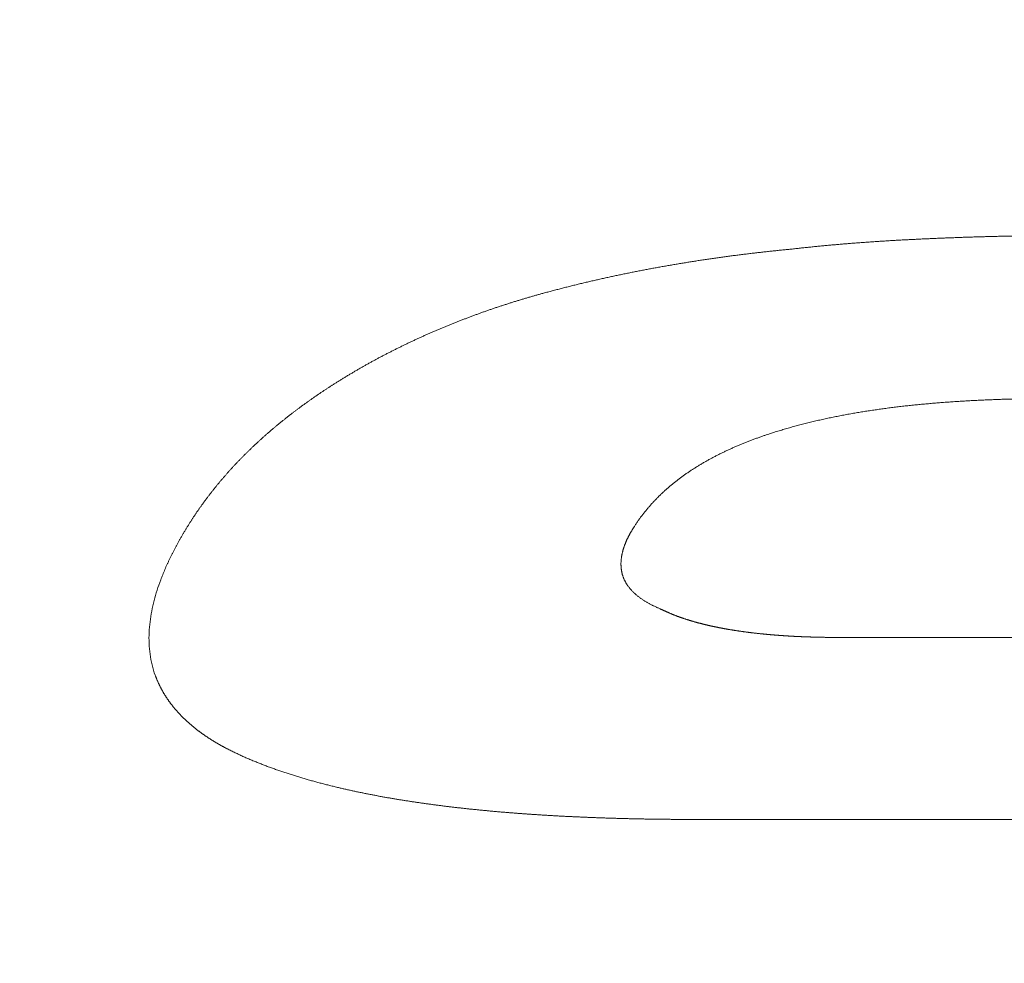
# Model space of a CAD drawing. Header units: millimetres. Extents: x 0 to 594, y 0 to 420.
# Tile 48 of 256: x 315.35 to 317.86, y 164.91 to 167.32. Entities that reach past the tile are written whole.
import ezdxf

# ---------------------------------------------------------------- set-up
doc = ezdxf.new("R2010")
doc.units = ezdxf.units.MM
doc.layers.add('1', color=7, linetype='Continuous', true_color=0xffffff)
doc.styles.add('Arial', font='txt')
doc.dimstyles.get("Standard").update_dxf_attribs({"dimtxt": 0.18, "dimasz": 0.18, "dimexe": 0.18, "dimexo": 0.0625, "dimgap": 0.09, "dimtad": 0, "dimtih": 1, "dimtoh": 1, "dimdec": 4, "dimzin": 0, "dimdsep": 46, "dimtxsty": 'Standard', "dimcen": 0.09, "dimadec": 0, "dimazin": 0, "dimtfac": 1, "dimtdec": 4, "dimtofl": 0, "dimtmove": 0, "dimatfit": 3, "dimfxl": 0, "dimtolj": 1, "dimtzin": 0, "dimarcsym": 0})

# ---------------------------------------------------------------- blocks, each defined once
blk = doc.blocks.new('_U7')
at = {"layer": '1', "color": 18, "lineweight": 18}
for p, q in [((240.6095, 215.4116), (240.6095, 198.2706)), ((338.75, 150.9956), (338.75, 202.2706)), ((240.6095, 200.2706), (259.157, 200.2706)), ((338.75, 200.2706), (320.2026, 200.2706))]:
    blk.add_line(p, q, dxfattribs=at)
at = {"layer": '1', "color": 18}
for points in [[(240.6095, 200.2706), (244.1095, 201.2084), (244.1095, 199.3328)], [(338.75, 200.2706), (335.25, 199.3328), (335.25, 201.2084)]]:
    blk.add_solid(points, dxfattribs=at)
at = {"layer": '1', "color": 18, "linetype": 'Continuous', "lineweight": 13, "char_height": 3.5, "attachment_point": 7, "line_spacing_factor": 1.047437, "style": 'Arial'}
for s, insert in [('\\fArial|b0|i0;\\W1.0000;LCG (DRY WEIGHT)', (273.5089, 197.6348)), ('\\fArial|b0|i0;\\W1.0000;1.96', (260.8425, 197.6348))]:
    blk.add_mtext(s, dxfattribs=dict(at, insert=insert))
blk = doc.blocks.new('_U13')
at = {"layer": '1', "color": 18, "lineweight": 18}
for p, q in [((240.6095, 215.4116), (355.9549, 215.4116)), ((353.9549, 215.4116), (353.9549, 178.3869)), ((353.9549, 129.1958), (353.9549, 166.2205)), ((276.553, 129.1958), (355.9549, 129.1958))]:
    blk.add_line(p, q, dxfattribs=at)
at = {"layer": '1', "color": 18}
for points in [[(353.9549, 215.4116), (354.8928, 211.9116), (353.0171, 211.9116)], [(353.9549, 129.1958), (353.0171, 132.6958), (354.8928, 132.6958)]]:
    blk.add_solid(points, dxfattribs=at)
at = {"layer": '1', "color": 18, "linetype": 'Continuous', "lineweight": 13, "char_height": 3.5, "attachment_point": 7, "rotation": 90, "line_spacing_factor": 1.047437, "style": 'Arial'}
for s, insert in [('\\fArial|b0|i0;\\W1.0000;LIFTING STROPS* EYE', (363.9958, 146.0102)), ('\\fArial|b0|i0;\\W1.0000;1.72', (356.9337, 167.878))]:
    blk.add_mtext(s, dxfattribs=dict(at, insert=insert))

msp = doc.modelspace()

# ---------------------------------------------------------------- linework, layer by layer
at = {"layer": '1', "color": 155, "linetype": 'Continuous', "lineweight": 13}
for points, knots in [([(317.3157, 166.7316), (317.3177, 166.7319), (317.3216, 166.7323), (317.3276, 166.733), (317.3335, 166.7336), (317.3394, 166.7343), (317.3454, 166.7349), (317.3513, 166.7356), (317.3573, 166.7362), (317.3632, 166.7368), (317.3691, 166.7374), (317.3751, 166.738), (317.381, 166.7386), (317.387, 166.7392), (317.3929, 166.7397), (317.3989, 166.7403), (317.4048, 166.7408), (317.4108, 166.7414), (317.4167, 166.7419), (317.4227, 166.7425), (317.4287, 166.743), (317.4346, 166.7435), (317.4406, 166.744), (317.4465, 166.7445), (317.4525, 166.745), (317.4585, 166.7455), (317.4644, 166.746), (317.4704, 166.7464), (317.4764, 166.7469), (317.4823, 166.7473), (317.4883, 166.7478), (317.4943, 166.7482), (317.5002, 166.7487), (317.5062, 166.7491), (317.5122, 166.7495), (317.5182, 166.7499), (317.5241, 166.7503), (317.5301, 166.7507), (317.5361, 166.7511), (317.5421, 166.7515), (317.548, 166.7519), (317.554, 166.7522), (317.56, 166.7526), (317.566, 166.753), (317.572, 166.7533), (317.578, 166.7537), (317.5839, 166.754), (317.5899, 166.7543), (317.5959, 166.7547), (317.6019, 166.755), (317.6079, 166.7553), (317.6139, 166.7556), (317.6198, 166.7559), (317.6258, 166.7562), (317.6318, 166.7565), (317.6378, 166.7568), (317.6438, 166.7571), (317.6498, 166.7574), (317.6558, 166.7577), (317.6618, 166.7579), (317.6678, 166.7582), (317.6737, 166.7585), (317.6797, 166.7587), (317.6857, 166.759), (317.6917, 166.7592), (317.6977, 166.7595), (317.7037, 166.7597), (317.7097, 166.7599), (317.7157, 166.7602), (317.7217, 166.7604), (317.7277, 166.7606), (317.7337, 166.7608), (317.7397, 166.761), (317.7457, 166.7613), (317.7517, 166.7615), (317.7576, 166.7617), (317.7636, 166.7619), (317.7696, 166.762), (317.7756, 166.7622), (317.7816, 166.7624), (317.7876, 166.7626), (317.7936, 166.7628), (317.7996, 166.763), (317.8056, 166.7631), (317.8116, 166.7633), (317.8176, 166.7634), (317.8236, 166.7636), (317.8296, 166.7638), (317.8356, 166.7639), (317.8416, 166.764), (317.8476, 166.7642), (317.8536, 166.7643), (317.8596, 166.7645), (317.8656, 166.7646), (317.8716, 166.7647), (317.8776, 166.7648), (317.8836, 166.765), (317.8895, 166.7651), (317.8955, 166.7652), (317.9015, 166.7653), (317.9075, 166.7654), (317.9135, 166.7655), (317.9195, 166.7656), (317.9255, 166.7657), (317.9315, 166.7658), (317.9375, 166.7659), (317.9435, 166.766), (317.9495, 166.766), (317.9555, 166.7661), (317.9615, 166.7662), (317.9675, 166.7663), (317.9735, 166.7663), (317.9795, 166.7664), (317.9855, 166.7664), (317.9915, 166.7665), (317.9975, 166.7666), (318.0035, 166.7666), (318.0095, 166.7667), (318.0155, 166.7667), (318.0215, 166.7667), (318.0275, 166.7668), (318.0335, 166.7668), (318.0395, 166.7668), (318.0455, 166.7669), (318.0515, 166.7669), (318.0575, 166.7669), (318.0635, 166.7669), (318.0695, 166.767), (318.0755, 166.767), (318.0815, 166.767), (318.0875, 166.767), (318.0935, 166.767), (318.0995, 166.767), (318.1035, 166.767), (318.1055, 166.767)], [0, 0, 0, 0, 0.007576, 0.015152, 0.022727, 0.030302, 0.037877, 0.045452, 0.053027, 0.060601, 0.068176, 0.07575, 0.083324, 0.090898, 0.098473, 0.106047, 0.113621, 0.121195, 0.128769, 0.136343, 0.143917, 0.151491, 0.159066, 0.16664, 0.174214, 0.181789, 0.189363, 0.196938, 0.204513, 0.212088, 0.219663, 0.227238, 0.234813, 0.242388, 0.249964, 0.257539, 0.265115, 0.272691, 0.280267, 0.287843, 0.295419, 0.302995, 0.310572, 0.318149, 0.325725, 0.333302, 0.340879, 0.348456, 0.356033, 0.36361, 0.371188, 0.378765, 0.386342, 0.39392, 0.401498, 0.409075, 0.416653, 0.424231, 0.431808, 0.439386, 0.446964, 0.454541, 0.462119, 0.469697, 0.477274, 0.484852, 0.492429, 0.500006, 0.507583, 0.515161, 0.522738, 0.530314, 0.537891, 0.545468, 0.553045, 0.560621, 0.568198, 0.575774, 0.58335, 0.590927, 0.598503, 0.606079, 0.613655, 0.621231, 0.628807, 0.636383, 0.643959, 0.651535, 0.65911, 0.666686, 0.674262, 0.681838, 0.689413, 0.696989, 0.704564, 0.71214, 0.719715, 0.727291, 0.734866, 0.742442, 0.750017, 0.757593, 0.765168, 0.772744, 0.780319, 0.787894, 0.79547, 0.803045, 0.81062, 0.818196, 0.825771, 0.833346, 0.840921, 0.848497, 0.856072, 0.863647, 0.871222, 0.878798, 0.886373, 0.893948, 0.901523, 0.909099, 0.916674, 0.924249, 0.931824, 0.939399, 0.946974, 0.95455, 0.962125, 0.9697, 0.977275, 0.98485, 0.992425, 1, 1, 1, 1]), ([(316.6839, 166.6198), (316.6858, 166.6203), (316.6897, 166.6213), (316.6954, 166.6229), (316.7011, 166.6244), (316.7069, 166.6259), (316.7126, 166.6274), (316.7183, 166.6289), (316.7241, 166.6304), (316.7299, 166.6319), (316.7356, 166.6334), (316.7414, 166.6348), (316.7471, 166.6363), (316.7529, 166.6377), (316.7587, 166.6392), (316.7645, 166.6406), (316.7703, 166.642), (316.776, 166.6434), (316.7818, 166.6448), (316.7876, 166.6462), (316.7934, 166.6475), (316.7992, 166.6489), (316.8051, 166.6502), (316.8109, 166.6516), (316.8167, 166.6529), (316.8225, 166.6542), (316.8283, 166.6555), (316.8341, 166.6568), (316.84, 166.6581), (316.8458, 166.6594), (316.8517, 166.6607), (316.8575, 166.662), (316.8633, 166.6632), (316.8692, 166.6645), (316.875, 166.6657), (316.8809, 166.6669), (316.8868, 166.6681), (316.8926, 166.6693), (316.8985, 166.6705), (316.9044, 166.6717), (316.9102, 166.6729), (316.9161, 166.6741), (316.922, 166.6752), (316.9279, 166.6764), (316.9338, 166.6775), (316.9396, 166.6786), (316.9455, 166.6797), (316.9514, 166.6809), (316.9573, 166.682), (316.9632, 166.6831), (316.9691, 166.6841), (316.975, 166.6852), (316.981, 166.6863), (316.9869, 166.6873), (316.9928, 166.6884), (316.9987, 166.6894), (317.0046, 166.6904), (317.0105, 166.6915), (317.0165, 166.6925), (317.0224, 166.6935), (317.0283, 166.6945), (317.0343, 166.6954), (317.0402, 166.6964), (317.0462, 166.6974), (317.0521, 166.6983), (317.058, 166.6993), (317.064, 166.7002), (317.0699, 166.7011), (317.0759, 166.7021), (317.0818, 166.703), (317.0878, 166.7039), (317.0938, 166.7048), (317.0997, 166.7056), (317.1057, 166.7065), (317.1117, 166.7074), (317.1176, 166.7082), (317.1236, 166.7091), (317.1296, 166.7099), (317.1356, 166.7107), (317.1415, 166.7116), (317.1475, 166.7124), (317.1535, 166.7132), (317.1595, 166.714), (317.1655, 166.7148), (317.1715, 166.7155), (317.1774, 166.7163), (317.1834, 166.7171), (317.1894, 166.7178), (317.1954, 166.7186), (317.2014, 166.7193), (317.2074, 166.72), (317.2134, 166.7207), (317.2194, 166.7214), (317.2254, 166.7221), (317.2314, 166.7228), (317.2375, 166.7235), (317.2435, 166.7242), (317.2495, 166.7249), (317.2555, 166.7255), (317.2615, 166.7262), (317.2675, 166.7268), (317.2735, 166.7274), (317.2796, 166.7281), (317.2856, 166.7287), (317.2916, 166.7293), (317.2976, 166.7299), (317.3036, 166.7305), (317.3097, 166.7311), (317.3137, 166.7314), (317.3157, 166.7316)], [0, 0, 0, 0, 0.009346, 0.018691, 0.028036, 0.037381, 0.046726, 0.056071, 0.065415, 0.074759, 0.084103, 0.093447, 0.102791, 0.112134, 0.121478, 0.130821, 0.140165, 0.149508, 0.158851, 0.168194, 0.177537, 0.18688, 0.196223, 0.205566, 0.214909, 0.224252, 0.233595, 0.242938, 0.252281, 0.261624, 0.270968, 0.280311, 0.289654, 0.298997, 0.308341, 0.317684, 0.327028, 0.336371, 0.345715, 0.355059, 0.364403, 0.373747, 0.383091, 0.392435, 0.40178, 0.411124, 0.420469, 0.429814, 0.439159, 0.448504, 0.457849, 0.467194, 0.47654, 0.485885, 0.495231, 0.504577, 0.513923, 0.523269, 0.532615, 0.541961, 0.551308, 0.560654, 0.570001, 0.579348, 0.588695, 0.598042, 0.607389, 0.616737, 0.626084, 0.635432, 0.644779, 0.654127, 0.663475, 0.672823, 0.682171, 0.691519, 0.700867, 0.710215, 0.719564, 0.728912, 0.73826, 0.747609, 0.756957, 0.766306, 0.775654, 0.785003, 0.794351, 0.8037, 0.813048, 0.822397, 0.831745, 0.841094, 0.850442, 0.85979, 0.869139, 0.878487, 0.887835, 0.897183, 0.906531, 0.915878, 0.925226, 0.934573, 0.943921, 0.953268, 0.962615, 0.971961, 0.981308, 0.990654, 1, 1, 1, 1]), ([(316.1494, 166.3888), (316.1506, 166.3895), (316.153, 166.3911), (316.1566, 166.3933), (316.1603, 166.3956), (316.1639, 166.3979), (316.1676, 166.4001), (316.1712, 166.4024), (316.1749, 166.4046), (316.1786, 166.4069), (316.1823, 166.4091), (316.1859, 166.4113), (316.1896, 166.4135), (316.1934, 166.4157), (316.1971, 166.4179), (316.2008, 166.4201), (316.2045, 166.4223), (316.2083, 166.4245), (316.212, 166.4266), (316.2158, 166.4288), (316.2195, 166.4309), (316.2233, 166.4331), (316.2271, 166.4352), (316.2308, 166.4373), (316.2346, 166.4394), (316.2384, 166.4415), (316.2422, 166.4436), (316.246, 166.4457), (316.2499, 166.4478), (316.2537, 166.4498), (316.2575, 166.4519), (316.2613, 166.454), (316.2652, 166.456), (316.269, 166.4581), (316.2729, 166.4601), (316.2768, 166.4621), (316.2806, 166.4641), (316.2845, 166.4661), (316.2884, 166.4681), (316.2923, 166.4701), (316.2962, 166.4721), (316.3001, 166.4741), (316.304, 166.476), (316.3079, 166.478), (316.3119, 166.4799), (316.3158, 166.4819), (316.3197, 166.4838), (316.3237, 166.4857), (316.3276, 166.4876), (316.3316, 166.4895), (316.3355, 166.4914), (316.3395, 166.4933), (316.3435, 166.4952), (316.3475, 166.4971), (316.3515, 166.4989), (316.3555, 166.5008), (316.3595, 166.5026), (316.3635, 166.5045), (316.3675, 166.5063), (316.3715, 166.5081), (316.3755, 166.51), (316.3796, 166.5118), (316.3836, 166.5136), (316.3877, 166.5153), (316.3917, 166.5171), (316.3958, 166.5189), (316.3998, 166.5207), (316.4039, 166.5224), (316.408, 166.5242), (316.4121, 166.5259), (316.4161, 166.5276), (316.4202, 166.5294), (316.4243, 166.5311), (316.4284, 166.5328), (316.4325, 166.5345), (316.4367, 166.5362), (316.4408, 166.5379), (316.4449, 166.5395), (316.449, 166.5412), (316.4532, 166.5429), (316.4573, 166.5445), (316.4615, 166.5461), (316.4656, 166.5478), (316.4698, 166.5494), (316.4739, 166.551), (316.4781, 166.5526), (316.4823, 166.5542), (316.4865, 166.5558), (316.4906, 166.5574), (316.4948, 166.559), (316.499, 166.5605), (316.5032, 166.5621), (316.5074, 166.5636), (316.5116, 166.5652), (316.5159, 166.5667), (316.5201, 166.5682), (316.5243, 166.5697), (316.5285, 166.5712), (316.5328, 166.5727), (316.537, 166.5742), (316.5413, 166.5757), (316.5455, 166.5772), (316.5498, 166.5786), (316.554, 166.5801), (316.5583, 166.5815), (316.5626, 166.583), (316.5668, 166.5844), (316.5711, 166.5858), (316.5754, 166.5872), (316.5797, 166.5886), (316.584, 166.59), (316.5883, 166.5914), (316.5926, 166.5928), (316.5969, 166.5942), (316.6012, 166.5955), (316.6055, 166.5969), (316.6098, 166.5982), (316.6142, 166.5996), (316.6185, 166.6009), (316.6228, 166.6022), (316.6272, 166.6035), (316.6315, 166.6048), (316.6359, 166.6061), (316.6402, 166.6074), (316.6446, 166.6087), (316.6489, 166.6099), (316.6533, 166.6112), (316.6576, 166.6124), (316.662, 166.6137), (316.6664, 166.6149), (316.6708, 166.6161), (316.6751, 166.6174), (316.6795, 166.6186), (316.6825, 166.6194), (316.6839, 166.6198)], [0, 0, 0, 0, 0.007576, 0.015152, 0.022728, 0.030303, 0.037879, 0.045454, 0.05303, 0.060605, 0.06818, 0.075754, 0.083329, 0.090904, 0.098478, 0.106053, 0.113627, 0.121202, 0.128776, 0.13635, 0.143924, 0.151498, 0.159072, 0.166646, 0.17422, 0.181794, 0.189368, 0.196942, 0.204516, 0.21209, 0.219664, 0.227238, 0.234812, 0.242386, 0.24996, 0.257534, 0.265107, 0.272681, 0.280255, 0.287829, 0.295404, 0.302978, 0.310552, 0.318126, 0.3257, 0.333274, 0.340849, 0.348423, 0.355997, 0.363572, 0.371146, 0.378721, 0.386295, 0.39387, 0.401445, 0.40902, 0.416595, 0.42417, 0.431744, 0.43932, 0.446895, 0.45447, 0.462045, 0.469621, 0.477196, 0.484771, 0.492347, 0.499923, 0.507498, 0.515074, 0.52265, 0.530226, 0.537802, 0.545378, 0.552954, 0.56053, 0.568106, 0.575683, 0.583259, 0.590835, 0.598412, 0.605988, 0.613565, 0.621142, 0.628719, 0.636295, 0.643872, 0.651449, 0.659026, 0.666603, 0.67418, 0.681757, 0.689334, 0.696912, 0.704489, 0.712066, 0.719643, 0.727221, 0.734798, 0.742375, 0.749953, 0.75753, 0.765108, 0.772685, 0.780263, 0.78784, 0.795418, 0.802995, 0.810573, 0.81815, 0.825728, 0.833305, 0.840883, 0.84846, 0.856037, 0.863615, 0.871192, 0.87877, 0.886347, 0.893924, 0.901501, 0.909079, 0.916656, 0.924233, 0.93181, 0.939387, 0.946964, 0.954541, 0.962117, 0.969694, 0.977271, 0.984847, 0.992424, 1, 1, 1, 1]), ([(315.7822, 166.0376), (315.7828, 166.0386), (315.784, 166.0405), (315.7859, 166.0433), (315.7877, 166.0461), (315.7896, 166.049), (315.7914, 166.0518), (315.7933, 166.0546), (315.7952, 166.0574), (315.7971, 166.0602), (315.799, 166.063), (315.8009, 166.0658), (315.8029, 166.0685), (315.8048, 166.0713), (315.8068, 166.0741), (315.8087, 166.0768), (315.8107, 166.0796), (315.8127, 166.0824), (315.8147, 166.0851), (315.8167, 166.0878), (315.8187, 166.0906), (315.8207, 166.0933), (315.8228, 166.096), (315.8248, 166.0988), (315.8269, 166.1015), (315.829, 166.1042), (315.831, 166.1069), (315.8331, 166.1096), (315.8352, 166.1123), (315.8373, 166.115), (315.8395, 166.1176), (315.8416, 166.1203), (315.8437, 166.123), (315.8459, 166.1256), (315.8481, 166.1283), (315.8502, 166.131), (315.8524, 166.1336), (315.8546, 166.1362), (315.8568, 166.1389), (315.859, 166.1415), (315.8613, 166.1441), (315.8635, 166.1467), (315.8657, 166.1493), (315.868, 166.152), (315.8703, 166.1545), (315.8725, 166.1571), (315.8748, 166.1597), (315.8771, 166.1623), (315.8794, 166.1649), (315.8817, 166.1674), (315.884, 166.17), (315.8864, 166.1726), (315.8887, 166.1751), (315.8911, 166.1777), (315.8934, 166.1802), (315.8958, 166.1827), (315.8982, 166.1853), (315.9006, 166.1878), (315.903, 166.1903), (315.9054, 166.1928), (315.9078, 166.1953), (315.9102, 166.1978), (315.9127, 166.2003), (315.9151, 166.2028), (315.9176, 166.2052), (315.92, 166.2077), (315.9225, 166.2102), (315.925, 166.2126), (315.9275, 166.2151), (315.93, 166.2175), (315.9325, 166.22), (315.935, 166.2224), (315.9375, 166.2248), (315.94, 166.2272), (315.9426, 166.2296), (315.9451, 166.2321), (315.9477, 166.2345), (315.9503, 166.2368), (315.9529, 166.2392), (315.9554, 166.2416), (315.958, 166.244), (315.9606, 166.2464), (315.9633, 166.2487), (315.9659, 166.2511), (315.9685, 166.2534), (315.9711, 166.2558), (315.9738, 166.2581), (315.9764, 166.2604), (315.9791, 166.2627), (315.9818, 166.2651), (315.9845, 166.2674), (315.9871, 166.2697), (315.9898, 166.272), (315.9925, 166.2743), (315.9953, 166.2766), (315.998, 166.2788), (316.0007, 166.2811), (316.0034, 166.2834), (316.0062, 166.2856), (316.0089, 166.2879), (316.0117, 166.2901), (316.0145, 166.2924), (316.0172, 166.2946), (316.02, 166.2968), (316.0228, 166.2991), (316.0256, 166.3013), (316.0284, 166.3035), (316.0312, 166.3057), (316.034, 166.3079), (316.0369, 166.3101), (316.0397, 166.3123), (316.0425, 166.3144), (316.0454, 166.3166), (316.0482, 166.3188), (316.0511, 166.3209), (316.054, 166.3231), (316.0568, 166.3252), (316.0597, 166.3274), (316.0626, 166.3295), (316.0655, 166.3317), (316.0684, 166.3338), (316.0713, 166.3359), (316.0743, 166.338), (316.0772, 166.3401), (316.0801, 166.3422), (316.0831, 166.3443), (316.086, 166.3464), (316.089, 166.3485), (316.0919, 166.3505), (316.0949, 166.3526), (316.0979, 166.3547), (316.1008, 166.3567), (316.1038, 166.3588), (316.1068, 166.3608), (316.1098, 166.3628), (316.1128, 166.3649), (316.1158, 166.3669), (316.1188, 166.3689), (316.1219, 166.3709), (316.1249, 166.3729), (316.1279, 166.3749), (316.131, 166.3769), (316.134, 166.3789), (316.1371, 166.3809), (316.1401, 166.3829), (316.1432, 166.3848), (316.1463, 166.3868), (316.1483, 166.3881), (316.1494, 166.3888)], [0, 0, 0, 0, 0.006849, 0.013698, 0.020547, 0.027396, 0.034244, 0.041093, 0.047942, 0.05479, 0.061639, 0.068488, 0.075336, 0.082185, 0.089033, 0.095882, 0.10273, 0.109579, 0.116427, 0.123276, 0.130125, 0.136973, 0.143822, 0.150671, 0.15752, 0.164369, 0.171217, 0.178066, 0.184915, 0.191764, 0.198613, 0.205463, 0.212312, 0.219161, 0.22601, 0.23286, 0.239709, 0.246558, 0.253408, 0.260258, 0.267107, 0.273957, 0.280806, 0.287656, 0.294506, 0.301356, 0.308206, 0.315055, 0.321905, 0.328755, 0.335605, 0.342455, 0.349305, 0.356155, 0.363005, 0.369855, 0.376705, 0.383555, 0.390405, 0.397255, 0.404105, 0.410954, 0.417804, 0.424654, 0.431504, 0.438353, 0.445203, 0.452052, 0.458902, 0.465751, 0.4726, 0.479449, 0.486298, 0.493147, 0.499995, 0.506844, 0.513692, 0.520541, 0.527389, 0.534237, 0.541085, 0.547933, 0.55478, 0.561628, 0.568476, 0.575324, 0.582172, 0.589019, 0.595867, 0.602715, 0.609563, 0.61641, 0.623258, 0.630106, 0.636954, 0.643802, 0.65065, 0.657499, 0.664347, 0.671195, 0.678044, 0.684892, 0.691741, 0.698589, 0.705438, 0.712287, 0.719136, 0.725985, 0.732835, 0.739684, 0.746533, 0.753383, 0.760233, 0.767082, 0.773932, 0.780782, 0.787632, 0.794482, 0.801333, 0.808183, 0.815033, 0.821884, 0.828734, 0.835585, 0.842436, 0.849286, 0.856137, 0.862988, 0.869839, 0.87669, 0.883541, 0.890392, 0.897243, 0.904094, 0.910944, 0.917795, 0.924646, 0.931497, 0.938348, 0.945198, 0.952049, 0.9589, 0.96575, 0.9726, 0.97945, 0.9863, 0.99315, 1, 1, 1, 1]), ([(317.9876, 166.3508), (317.9852, 166.3508), (317.9805, 166.3508), (317.9735, 166.3508), (317.9664, 166.3507), (317.9594, 166.3507), (317.9523, 166.3506), (317.9453, 166.3506), (317.9382, 166.3505), (317.9312, 166.3504), (317.9241, 166.3504), (317.917, 166.3502), (317.91, 166.3501), (317.9029, 166.35), (317.8959, 166.3499), (317.8888, 166.3497), (317.8817, 166.3496), (317.8747, 166.3494), (317.8676, 166.3492), (317.8605, 166.349), (317.8535, 166.3488), (317.8464, 166.3486), (317.8393, 166.3483), (317.8323, 166.3481), (317.8252, 166.3478), (317.8181, 166.3475), (317.8111, 166.3472), (317.804, 166.3469), (317.7969, 166.3466), (317.7899, 166.3463), (317.7828, 166.3459), (317.7758, 166.3455), (317.7687, 166.3452), (317.7616, 166.3448), (317.7546, 166.3444), (317.7475, 166.3439), (317.7405, 166.3435), (317.7334, 166.343), (317.7264, 166.3426), (317.7193, 166.3421), (317.7123, 166.3416), (317.7052, 166.3411), (317.6982, 166.3405), (317.6912, 166.34), (317.6841, 166.3394), (317.6771, 166.3388), (317.6701, 166.3382), (317.6631, 166.3376), (317.656, 166.337), (317.649, 166.3363), (317.642, 166.3357), (317.635, 166.335), (317.628, 166.3343), (317.621, 166.3336), (317.614, 166.3328), (317.607, 166.3321), (317.6, 166.3313), (317.593, 166.3305), (317.586, 166.3297), (317.579, 166.3288), (317.5721, 166.328), (317.5651, 166.3271), (317.5581, 166.3262), (317.5512, 166.3252), (317.5442, 166.3243), (317.5373, 166.3233), (317.5303, 166.3223), (317.5234, 166.3213), (317.5165, 166.3203), (317.5095, 166.3192), (317.5026, 166.3182), (317.4957, 166.317), (317.4888, 166.3159), (317.4819, 166.3148), (317.475, 166.3136), (317.4681, 166.3124), (317.4613, 166.3112), (317.4544, 166.3099), (317.4475, 166.3086), (317.4407, 166.3073), (317.4338, 166.306), (317.427, 166.3046), (317.4201, 166.3033), (317.4133, 166.3019), (317.4065, 166.3004), (317.3997, 166.299), (317.3929, 166.2975), (317.3861, 166.2959), (317.3793, 166.2944), (317.3725, 166.2928), (317.3657, 166.2912), (317.359, 166.2896), (317.3522, 166.2879), (317.3455, 166.2862), (317.3388, 166.2845), (317.3321, 166.2827), (317.3254, 166.281), (317.3187, 166.2791), (317.312, 166.2773), (317.3053, 166.2754), (317.2987, 166.2735), (317.2921, 166.2715), (317.2855, 166.2695), (317.2789, 166.2675), (317.2723, 166.2655), (317.2657, 166.2634), (317.2592, 166.2613), (317.2527, 166.2591), (317.2469, 166.2571), (317.2418, 166.2554), (317.2375, 166.2539), (317.2332, 166.2524), (317.2289, 166.2508), (317.2246, 166.2493), (317.2203, 166.2477), (317.216, 166.2461), (317.2117, 166.2445), (317.2074, 166.2429), (317.2032, 166.2412), (317.199, 166.2396), (317.1947, 166.2379), (317.1905, 166.2362), (317.1863, 166.2345), (317.1821, 166.2327), (317.178, 166.231), (317.1738, 166.2292), (317.1697, 166.2274), (317.1655, 166.2256), (317.1614, 166.2238), (317.1573, 166.2219), (317.1532, 166.22), (317.1491, 166.2182), (317.1451, 166.2162), (317.141, 166.2143), (317.137, 166.2124), (317.133, 166.2104), (317.129, 166.2084), (317.125, 166.2064), (317.121, 166.2044), (317.1171, 166.2023), (317.1131, 166.2002), (317.1092, 166.1981), (317.1053, 166.196), (317.1014, 166.1939), (317.0976, 166.1917), (317.0937, 166.1896), (317.0899, 166.1874), (317.0861, 166.1851), (317.0823, 166.1829), (317.0785, 166.1806), (317.0748, 166.1783), (317.0711, 166.176), (317.0674, 166.1737), (317.0637, 166.1713), (317.06, 166.169), (317.0564, 166.1666), (317.0528, 166.1642), (317.0492, 166.1617), (317.0456, 166.1593), (317.0421, 166.1568), (317.0385, 166.1543), (317.035, 166.1517), (317.0316, 166.1492), (317.0281, 166.1466), (317.0247, 166.144), (317.0213, 166.1414), (317.0179, 166.1388), (317.0146, 166.1361), (317.0113, 166.1334), (317.008, 166.1307), (317.0047, 166.128), (317.0015, 166.1252), (316.9983, 166.1225), (316.9951, 166.1197), (316.9919, 166.1168), (316.9888, 166.114), (316.9857, 166.1111), (316.9826, 166.1082), (316.9796, 166.1053), (316.9766, 166.1024), (316.9736, 166.0995), (316.9707, 166.0965), (316.9678, 166.0935), (316.9649, 166.0905), (316.962, 166.0875), (316.9592, 166.0844), (316.9564, 166.0813), (316.9537, 166.0783), (316.951, 166.0751), (316.9483, 166.072), (316.9456, 166.0689), (316.943, 166.0657), (316.9404, 166.0625), (316.9378, 166.0594), (316.9353, 166.0561), (316.9328, 166.0529), (316.9304, 166.0497), (316.928, 166.0464), (316.9256, 166.0431), (316.9233, 166.0398), (316.9209, 166.0365), (316.9187, 166.0332), (316.9164, 166.0299), (316.9142, 166.0265), (316.9128, 166.0243), (316.9121, 166.0232)], [0, 0, 0, 0, 0.005824, 0.01165, 0.017478, 0.023307, 0.029138, 0.034971, 0.040805, 0.04664, 0.052477, 0.058315, 0.064154, 0.069994, 0.075836, 0.081678, 0.087521, 0.093365, 0.09921, 0.105055, 0.110901, 0.116748, 0.122595, 0.128443, 0.134291, 0.140139, 0.145988, 0.151836, 0.157685, 0.163535, 0.169384, 0.175233, 0.181082, 0.186931, 0.192781, 0.198629, 0.204478, 0.210326, 0.216175, 0.222022, 0.22787, 0.233717, 0.239563, 0.24541, 0.251255, 0.2571, 0.262945, 0.268789, 0.274632, 0.280475, 0.286317, 0.292158, 0.297999, 0.303839, 0.309678, 0.315517, 0.321355, 0.327193, 0.33303, 0.338866, 0.344702, 0.350537, 0.356371, 0.362205, 0.368039, 0.373872, 0.379705, 0.385537, 0.391369, 0.397201, 0.403032, 0.408863, 0.414695, 0.420526, 0.426357, 0.432188, 0.43802, 0.443852, 0.449684, 0.455516, 0.461349, 0.467183, 0.473018, 0.478853, 0.484689, 0.490527, 0.496365, 0.502205, 0.508046, 0.513889, 0.519732, 0.525577, 0.531422, 0.537268, 0.543114, 0.548961, 0.554808, 0.560656, 0.566504, 0.572352, 0.5782, 0.584048, 0.589896, 0.595745, 0.601593, 0.607442, 0.61329, 0.619139, 0.624987, 0.628899, 0.63281, 0.636722, 0.640633, 0.644544, 0.648455, 0.652366, 0.656276, 0.660187, 0.664097, 0.668006, 0.671916, 0.675824, 0.679733, 0.683641, 0.687549, 0.691456, 0.695363, 0.699269, 0.703175, 0.707081, 0.710986, 0.714891, 0.718796, 0.7227, 0.726604, 0.730508, 0.734411, 0.738315, 0.742219, 0.746122, 0.750026, 0.753929, 0.757833, 0.761737, 0.765641, 0.769544, 0.773448, 0.777352, 0.781256, 0.785159, 0.789063, 0.792966, 0.796869, 0.800773, 0.804676, 0.808579, 0.812482, 0.816385, 0.820288, 0.824191, 0.828095, 0.831998, 0.835902, 0.839806, 0.84371, 0.847614, 0.851519, 0.855425, 0.859331, 0.863238, 0.867146, 0.871054, 0.874964, 0.878874, 0.882786, 0.886698, 0.890611, 0.894525, 0.89844, 0.902354, 0.906269, 0.910184, 0.9141, 0.918015, 0.92193, 0.925844, 0.929758, 0.933672, 0.937584, 0.941496, 0.945407, 0.949317, 0.953226, 0.957134, 0.96104, 0.964945, 0.968848, 0.972749, 0.976648, 0.980546, 0.984441, 0.988334, 0.992225, 0.996114, 1, 1, 1, 1]), ([(315.8779, 165.4569), (315.8771, 165.4573), (315.8755, 165.4581), (315.8731, 165.4593), (315.8707, 165.4606), (315.8683, 165.4619), (315.8659, 165.4631), (315.8636, 165.4644), (315.8612, 165.4657), (315.8589, 165.467), (315.8565, 165.4683), (315.8542, 165.4696), (315.8519, 165.4709), (315.8496, 165.4723), (315.8473, 165.4736), (315.845, 165.475), (315.8427, 165.4763), (315.8404, 165.4777), (315.8382, 165.4791), (315.8359, 165.4805), (315.8337, 165.4819), (315.8315, 165.4833), (315.8292, 165.4848), (315.827, 165.4862), (315.8248, 165.4876), (315.8226, 165.4891), (315.8204, 165.4906), (315.8183, 165.4921), (315.8161, 165.4936), (315.8139, 165.4951), (315.8118, 165.4966), (315.8097, 165.4981), (315.8076, 165.4996), (315.8055, 165.5012), (315.8034, 165.5027), (315.8013, 165.5043), (315.7992, 165.5059), (315.7971, 165.5075), (315.7951, 165.5091), (315.7931, 165.5107), (315.791, 165.5123), (315.789, 165.514), (315.787, 165.5156), (315.785, 165.5173), (315.7831, 165.5189), (315.7811, 165.5206), (315.7792, 165.5223), (315.7772, 165.524), (315.7753, 165.5257), (315.7734, 165.5274), (315.7715, 165.5292), (315.7696, 165.5309), (315.7678, 165.5327), (315.7659, 165.5345), (315.7641, 165.5362), (315.7623, 165.538), (315.7605, 165.5398), (315.7587, 165.5416), (315.7569, 165.5434), (315.7552, 165.5453), (315.7534, 165.5471), (315.7517, 165.549), (315.75, 165.5508), (315.7483, 165.5527), (315.7466, 165.5546), (315.745, 165.5564), (315.7433, 165.5583), (315.7417, 165.5602), (315.7401, 165.5622), (315.7385, 165.5641), (315.7369, 165.566), (315.7354, 165.568), (315.7339, 165.5699), (315.7324, 165.5719), (315.7309, 165.5739), (315.7294, 165.5758), (315.7279, 165.5778), (315.7265, 165.5798), (315.7251, 165.5818), (315.7237, 165.5839), (315.7223, 165.5859), (315.7209, 165.5879), (315.7196, 165.59), (315.7183, 165.592), (315.717, 165.5941), (315.7157, 165.5961), (315.7144, 165.5982), (315.7132, 165.6003), (315.7119, 165.6024), (315.7107, 165.6045), (315.7095, 165.6066), (315.7084, 165.6087), (315.7072, 165.6108), (315.7061, 165.6129), (315.705, 165.6151), (315.7039, 165.6172), (315.7029, 165.6193), (315.7018, 165.6215), (315.7008, 165.6236), (315.6998, 165.6258), (315.6988, 165.628), (315.6978, 165.6302), (315.6969, 165.6323), (315.696, 165.6345), (315.6951, 165.6367), (315.6942, 165.6389), (315.6933, 165.6411), (315.6925, 165.6433), (315.6887, 165.6536), (315.6832, 165.6722), (315.678, 165.6994), (315.6756, 165.7269), (315.6757, 165.7544), (315.678, 165.7819), (315.6824, 165.8091), (315.6886, 165.8359), (315.6963, 165.8624), (315.7032, 165.882), (315.7081, 165.8951), (315.7108, 165.9018), (315.7135, 165.9085), (315.7163, 165.9151), (315.7191, 165.9217), (315.7221, 165.9283), (315.7251, 165.9349), (315.7282, 165.9415), (315.7314, 165.948), (315.7346, 165.9546), (315.7379, 165.9611), (315.7413, 165.9676), (315.7448, 165.9741), (315.7483, 165.9806), (315.7519, 165.9871), (315.7555, 165.9935), (315.7592, 166), (315.763, 166.0064), (315.7667, 166.0127), (315.7706, 166.019), (315.7744, 166.0253), (315.7783, 166.0315), (315.7809, 166.0356), (315.7822, 166.0376)], [0, 0, 0, 0, 0.003517, 0.007032, 0.010547, 0.014061, 0.017574, 0.021086, 0.024597, 0.028107, 0.031617, 0.035125, 0.038633, 0.04214, 0.045647, 0.049152, 0.052657, 0.056162, 0.059666, 0.063169, 0.066672, 0.070175, 0.073677, 0.077179, 0.080681, 0.084182, 0.087684, 0.091185, 0.094686, 0.098188, 0.10169, 0.105192, 0.108694, 0.112197, 0.1157, 0.119204, 0.122709, 0.126214, 0.12972, 0.133227, 0.136735, 0.140244, 0.143753, 0.147262, 0.150772, 0.154282, 0.157793, 0.161303, 0.164814, 0.168325, 0.171836, 0.175346, 0.178857, 0.182368, 0.185878, 0.189388, 0.192898, 0.196407, 0.199917, 0.203425, 0.206934, 0.210441, 0.213949, 0.217456, 0.220962, 0.224468, 0.227973, 0.231478, 0.234982, 0.238485, 0.241988, 0.245491, 0.248993, 0.252494, 0.255995, 0.259495, 0.262995, 0.266494, 0.269992, 0.273491, 0.276989, 0.280486, 0.283983, 0.287479, 0.290975, 0.294471, 0.297967, 0.301462, 0.304956, 0.30845, 0.311944, 0.315438, 0.318932, 0.322425, 0.325917, 0.32941, 0.332903, 0.336395, 0.339887, 0.343379, 0.34687, 0.350362, 0.353854, 0.357345, 0.360836, 0.364328, 0.367819, 0.371311, 0.374802, 0.416322, 0.45794, 0.499677, 0.541509, 0.583401, 0.625269, 0.667008, 0.708618, 0.750102, 0.760903, 0.771697, 0.782488, 0.79328, 0.804077, 0.814882, 0.825699, 0.836531, 0.847381, 0.858253, 0.869151, 0.880077, 0.891028, 0.901997, 0.912973, 0.923949, 0.934915, 0.945863, 0.956782, 0.967665, 0.978501, 0.989283, 1, 1, 1, 1]), ([(316.9121, 166.0232), (316.9117, 166.0226), (316.9109, 166.0213), (316.9098, 166.0195), (316.9086, 166.0176), (316.9075, 166.0157), (316.9064, 166.0139), (316.9053, 166.012), (316.9042, 166.0102), (316.9031, 166.0083), (316.9021, 166.0064), (316.9011, 166.0045), (316.9001, 166.0027), (316.8991, 166.0008), (316.8981, 165.9989), (316.8971, 165.997), (316.8962, 165.9951), (316.8953, 165.9932), (316.8944, 165.9913), (316.8935, 165.9894), (316.8927, 165.9875), (316.8919, 165.9856), (316.8911, 165.9837), (316.8903, 165.9817), (316.8895, 165.9798), (316.8888, 165.9779), (316.888, 165.9759), (316.8874, 165.974), (316.8867, 165.972), (316.886, 165.97), (316.8854, 165.968), (316.8848, 165.966), (316.8842, 165.964), (316.8837, 165.962), (316.8832, 165.96), (316.8827, 165.958), (316.8822, 165.956), (316.8818, 165.9539), (316.8814, 165.9519), (316.881, 165.9498), (316.8807, 165.9478), (316.8804, 165.9457), (316.8801, 165.9437), (316.8798, 165.9416), (316.8796, 165.9396), (316.8794, 165.9375), (316.8793, 165.9354), (316.8792, 165.9334), (316.8791, 165.9313), (316.8791, 165.9292), (316.8791, 165.9272), (316.8792, 165.9251), (316.8793, 165.9231), (316.8794, 165.921), (316.8796, 165.9189), (316.8798, 165.9169), (316.88, 165.9149), (316.8803, 165.9128), (316.8807, 165.9108), (316.8811, 165.9088), (316.8815, 165.9067), (316.882, 165.9047), (316.8825, 165.9027), (316.8831, 165.9007), (316.8838, 165.8987), (316.8844, 165.8968), (316.8852, 165.8948), (316.8859, 165.8929), (316.8868, 165.8909), (316.8876, 165.889), (316.8885, 165.8871), (316.8895, 165.8852), (316.8905, 165.8833), (316.8915, 165.8814), (316.8926, 165.8796), (316.8938, 165.8777), (316.8951, 165.8756), (316.8968, 165.8733), (316.8987, 165.8707), (316.9007, 165.8682), (316.9027, 165.8657), (316.9049, 165.8632), (316.9071, 165.8608), (316.9094, 165.8584), (316.9118, 165.8561), (316.9142, 165.8538), (316.9168, 165.8516), (316.9193, 165.8494), (316.9219, 165.8473), (316.9246, 165.8452), (316.9274, 165.8431), (316.9301, 165.8411), (316.933, 165.8392), (316.9358, 165.8373), (316.9387, 165.8354), (316.9416, 165.8336), (316.9446, 165.8319), (316.9476, 165.8301), (316.9506, 165.8284), (316.9536, 165.8268), (316.9567, 165.8252), (316.9597, 165.8236), (316.9629, 165.8221), (316.966, 165.8206), (316.9693, 165.8191), (316.9725, 165.8177), (316.9758, 165.8162), (316.9781, 165.8153), (316.9792, 165.8148)], [0, 0, 0, 0, 0.008495, 0.016968, 0.025422, 0.033857, 0.042273, 0.050671, 0.059053, 0.067419, 0.07577, 0.084107, 0.092431, 0.100743, 0.109044, 0.117336, 0.125619, 0.133894, 0.142164, 0.150428, 0.158688, 0.166947, 0.175204, 0.183461, 0.191721, 0.199984, 0.208251, 0.216525, 0.224808, 0.2331, 0.241403, 0.24972, 0.25805, 0.266394, 0.27475, 0.283114, 0.291487, 0.299866, 0.30825, 0.316637, 0.325026, 0.333415, 0.341804, 0.350191, 0.358575, 0.366956, 0.375332, 0.383702, 0.392066, 0.400424, 0.408774, 0.417117, 0.425453, 0.433781, 0.442101, 0.450414, 0.458719, 0.467019, 0.475312, 0.4836, 0.491884, 0.500165, 0.508444, 0.516722, 0.524999, 0.533276, 0.541554, 0.549832, 0.558113, 0.566396, 0.574682, 0.582972, 0.591266, 0.599565, 0.607871, 0.616183, 0.624502, 0.636593, 0.648702, 0.660829, 0.672973, 0.685132, 0.697303, 0.709486, 0.721675, 0.733868, 0.74606, 0.758248, 0.770428, 0.782599, 0.79476, 0.806907, 0.819037, 0.831147, 0.843231, 0.855287, 0.867308, 0.87929, 0.891235, 0.903161, 0.915085, 0.927026, 0.939001, 0.951028, 0.963125, 0.975307, 0.987594, 1, 1, 1, 1]), ([(316.9792, 165.8148), (316.9798, 165.8145), (316.981, 165.8139), (316.9829, 165.813), (316.9848, 165.8121), (316.9867, 165.8112), (316.9886, 165.8103), (316.9905, 165.8094), (316.9924, 165.8085), (316.9943, 165.8076), (316.9962, 165.8068), (316.9982, 165.8059), (317.0001, 165.8051), (317.002, 165.8043), (317.004, 165.8034), (317.0059, 165.8026), (317.0079, 165.8018), (317.0098, 165.801), (317.0118, 165.8002), (317.0137, 165.7994), (317.0157, 165.7987), (317.0177, 165.7979), (317.0197, 165.7972), (317.0217, 165.7964), (317.0236, 165.7957), (317.0256, 165.7949), (317.0276, 165.7942), (317.0296, 165.7935), (317.0316, 165.7928), (317.0337, 165.7921), (317.0357, 165.7914), (317.0377, 165.7907), (317.0397, 165.79), (317.0417, 165.7893), (317.0438, 165.7887), (317.0458, 165.788), (317.0478, 165.7874), (317.0499, 165.7867), (317.0519, 165.7861), (317.054, 165.7855), (317.056, 165.7848), (317.0581, 165.7842), (317.0601, 165.7836), (317.0622, 165.783), (317.0643, 165.7824), (317.0663, 165.7818), (317.0684, 165.7812), (317.0705, 165.7807), (317.0725, 165.7801), (317.0746, 165.7795), (317.0767, 165.779), (317.0788, 165.7784), (317.0809, 165.7779), (317.083, 165.7773), (317.085, 165.7768), (317.0871, 165.7763), (317.0892, 165.7757), (317.0913, 165.7752), (317.0934, 165.7747), (317.0955, 165.7742), (317.0976, 165.7737), (317.0997, 165.7732), (317.1018, 165.7727), (317.1039, 165.7722), (317.106, 165.7718), (317.1081, 165.7713), (317.1102, 165.7708), (317.1124, 165.7704), (317.1145, 165.7699), (317.1166, 165.7695), (317.1187, 165.769), (317.1208, 165.7686), (317.1229, 165.7681), (317.1251, 165.7677), (317.1272, 165.7673), (317.1293, 165.7668), (317.1314, 165.7664), (317.1336, 165.766), (317.1357, 165.7656), (317.1378, 165.7652), (317.1399, 165.7648), (317.1421, 165.7644), (317.1442, 165.764), (317.1463, 165.7636), (317.1485, 165.7633), (317.1506, 165.7629), (317.1528, 165.7625), (317.1549, 165.7622), (317.157, 165.7618), (317.1592, 165.7614), (317.1613, 165.7611), (317.1635, 165.7607), (317.1656, 165.7604), (317.1678, 165.7601), (317.1699, 165.7597), (317.1721, 165.7594), (317.1742, 165.7591), (317.1764, 165.7587), (317.1785, 165.7584), (317.1807, 165.7581), (317.1828, 165.7578), (317.185, 165.7575), (317.1871, 165.7572), (317.1893, 165.7569), (317.1914, 165.7566), (317.1936, 165.7563), (317.1957, 165.756), (317.1979, 165.7557), (317.2001, 165.7554), (317.2022, 165.7552), (317.2044, 165.7549), (317.2065, 165.7546), (317.2087, 165.7543), (317.2109, 165.7541), (317.213, 165.7538), (317.2152, 165.7536), (317.2174, 165.7533), (317.2195, 165.753), (317.2217, 165.7528), (317.2239, 165.7526), (317.226, 165.7523), (317.2282, 165.7521), (317.2304, 165.7518), (317.2325, 165.7516), (317.2347, 165.7514), (317.2369, 165.7512), (317.239, 165.7509), (317.2412, 165.7507), (317.2434, 165.7505), (317.2455, 165.7503), (317.2477, 165.7501), (317.2499, 165.7499), (317.2521, 165.7497), (317.2542, 165.7495), (317.2564, 165.7493), (317.2586, 165.7491), (317.2607, 165.7489), (317.2629, 165.7487), (317.2651, 165.7485), (317.2673, 165.7483), (317.2694, 165.7482), (317.2716, 165.748), (317.2738, 165.7478), (317.276, 165.7476), (317.2782, 165.7475), (317.2803, 165.7473), (317.2825, 165.7471), (317.2847, 165.747), (317.2869, 165.7468), (317.289, 165.7467), (317.2912, 165.7465), (317.2934, 165.7464), (317.2956, 165.7462), (317.2978, 165.7461), (317.2999, 165.746), (317.3021, 165.7458), (317.3043, 165.7457), (317.3065, 165.7456), (317.3087, 165.7454), (317.3108, 165.7453), (317.313, 165.7452), (317.3152, 165.7451), (317.3174, 165.7449), (317.3196, 165.7448), (317.3218, 165.7447), (317.3239, 165.7446), (317.3261, 165.7445), (317.3283, 165.7444), (317.3305, 165.7443), (317.3327, 165.7442), (317.3349, 165.7441), (317.337, 165.744), (317.3392, 165.7439), (317.3414, 165.7438), (317.3436, 165.7437), (317.3458, 165.7436), (317.348, 165.7435), (317.3501, 165.7435), (317.3523, 165.7434), (317.3545, 165.7433), (317.3567, 165.7432), (317.3589, 165.7432), (317.3611, 165.7431), (317.3633, 165.743), (317.3654, 165.743), (317.3676, 165.7429), (317.3698, 165.7428), (317.372, 165.7428), (317.3742, 165.7427), (317.3764, 165.7427), (317.3785, 165.7426), (317.3807, 165.7426), (317.3829, 165.7425), (317.3851, 165.7425), (317.3873, 165.7424), (317.3895, 165.7424), (317.3917, 165.7423), (317.3938, 165.7423), (317.396, 165.7423), (317.3982, 165.7422), (317.4004, 165.7422), (317.4026, 165.7422), (317.4048, 165.7421), (317.4069, 165.7421), (317.4091, 165.7421), (317.4113, 165.7421), (317.4135, 165.742), (317.4157, 165.742), (317.4179, 165.742), (317.4201, 165.742), (317.4222, 165.742), (317.4244, 165.742), (317.4266, 165.742), (317.4288, 165.7419), (317.431, 165.7419), (317.4332, 165.7419), (317.4353, 165.7419), (317.4375, 165.7419), (317.439, 165.7419), (317.4397, 165.7419)], [0, 0, 0, 0, 0.004616, 0.009232, 0.013845, 0.018458, 0.02307, 0.027681, 0.032291, 0.0369, 0.041509, 0.046117, 0.050724, 0.055331, 0.059938, 0.064545, 0.069151, 0.073757, 0.078364, 0.08297, 0.087576, 0.092182, 0.096788, 0.101394, 0.106001, 0.110608, 0.115214, 0.119821, 0.124429, 0.129036, 0.133644, 0.138253, 0.142861, 0.14747, 0.152079, 0.156688, 0.161298, 0.165908, 0.170518, 0.175129, 0.179739, 0.18435, 0.188961, 0.193573, 0.198184, 0.202796, 0.207407, 0.212019, 0.21663, 0.221242, 0.225853, 0.230465, 0.235076, 0.239687, 0.244297, 0.248908, 0.253517, 0.258127, 0.262736, 0.267345, 0.271953, 0.276561, 0.281169, 0.285777, 0.290384, 0.294991, 0.299598, 0.304205, 0.308812, 0.313419, 0.318026, 0.322632, 0.327239, 0.331845, 0.336452, 0.341059, 0.345665, 0.350272, 0.354879, 0.359485, 0.364092, 0.368699, 0.373306, 0.377913, 0.38252, 0.387127, 0.391735, 0.396342, 0.40095, 0.405557, 0.410165, 0.414773, 0.419381, 0.423989, 0.428597, 0.433206, 0.437814, 0.442422, 0.447031, 0.451639, 0.456248, 0.460857, 0.465465, 0.470074, 0.474683, 0.479292, 0.4839, 0.488509, 0.493118, 0.497727, 0.502335, 0.506944, 0.511552, 0.516161, 0.520769, 0.525377, 0.529986, 0.534594, 0.539202, 0.54381, 0.548419, 0.553027, 0.557635, 0.562243, 0.566852, 0.57146, 0.576068, 0.580676, 0.585285, 0.589893, 0.594502, 0.59911, 0.603719, 0.608327, 0.612936, 0.617545, 0.622153, 0.626762, 0.631371, 0.63598, 0.640589, 0.645198, 0.649807, 0.654416, 0.659025, 0.663634, 0.668244, 0.672853, 0.677462, 0.682072, 0.686681, 0.691291, 0.695901, 0.70051, 0.70512, 0.70973, 0.71434, 0.71895, 0.723559, 0.728169, 0.732779, 0.737389, 0.741999, 0.746609, 0.751219, 0.75583, 0.76044, 0.76505, 0.76966, 0.77427, 0.77888, 0.78349, 0.7881, 0.79271, 0.79732, 0.80193, 0.80654, 0.811149, 0.815759, 0.820369, 0.824978, 0.829588, 0.834197, 0.838807, 0.843416, 0.848025, 0.852634, 0.857243, 0.861851, 0.86646, 0.871068, 0.875677, 0.880285, 0.884893, 0.8895, 0.894108, 0.898715, 0.903322, 0.907929, 0.912536, 0.917142, 0.921748, 0.926354, 0.930959, 0.935564, 0.940169, 0.944774, 0.949378, 0.953982, 0.958586, 0.963189, 0.967792, 0.972394, 0.976996, 0.981598, 0.986199, 0.9908, 0.9954, 1, 1, 1, 1]), ([(317.4397, 165.7419), (317.4771, 165.7419), (317.552, 165.7419), (317.6642, 165.7419), (317.7765, 165.7419), (317.8888, 165.7419), (318.001, 165.7418), (318.1133, 165.7418), (318.2256, 165.7418), (318.3378, 165.7417), (318.4501, 165.7417), (318.5624, 165.7416), (318.6746, 165.7416), (318.7869, 165.7415), (318.8617, 165.7415), (318.8991, 165.7415)], [0, 0, 0, 0, 0.076923, 0.153846, 0.230769, 0.307692, 0.384615, 0.461538, 0.538461, 0.615384, 0.692308, 0.769231, 0.846154, 0.923077, 1, 1, 1, 1]), ([(317.0664, 165.2782), (317.0633, 165.2782), (317.0569, 165.2782), (317.0474, 165.2782), (317.0378, 165.2782), (317.0283, 165.2783), (317.0188, 165.2783), (317.0093, 165.2784), (316.9997, 165.2785), (316.9902, 165.2786), (316.9807, 165.2787), (316.9711, 165.2788), (316.9616, 165.2789), (316.9521, 165.2791), (316.9425, 165.2792), (316.933, 165.2794), (316.9235, 165.2796), (316.9139, 165.2798), (316.9044, 165.28), (316.8949, 165.2802), (316.8854, 165.2805), (316.8758, 165.2807), (316.8663, 165.281), (316.8568, 165.2813), (316.8472, 165.2816), (316.8377, 165.2819), (316.8282, 165.2822), (316.8187, 165.2826), (316.8091, 165.2829), (316.7996, 165.2833), (316.7901, 165.2837), (316.7806, 165.2841), (316.7711, 165.2845), (316.7615, 165.2849), (316.752, 165.2854), (316.7425, 165.2858), (316.733, 165.2863), (316.7235, 165.2868), (316.714, 165.2873), (316.7045, 165.2879), (316.6949, 165.2884), (316.6854, 165.289), (316.6759, 165.2896), (316.6664, 165.2902), (316.6569, 165.2908), (316.6474, 165.2915), (316.6379, 165.2921), (316.6284, 165.2928), (316.6189, 165.2935), (316.6094, 165.2942), (316.5999, 165.295), (316.5904, 165.2957), (316.581, 165.2965), (316.5715, 165.2973), (316.562, 165.2981), (316.5525, 165.299), (316.543, 165.2999), (316.5336, 165.3008), (316.5241, 165.3017), (316.5146, 165.3026), (316.5052, 165.3036), (316.4957, 165.3045), (316.4862, 165.3055), (316.4768, 165.3066), (316.4673, 165.3076), (316.4579, 165.3087), (316.4484, 165.3098), (316.439, 165.3109), (316.4296, 165.3121), (316.4201, 165.3133), (316.4107, 165.3145), (316.4013, 165.3157), (316.3919, 165.317), (316.3824, 165.3183), (316.373, 165.3196), (316.3636, 165.3209), (316.3542, 165.3223), (316.3448, 165.3237), (316.3355, 165.3252), (316.3261, 165.3266), (316.3167, 165.3281), (316.3074, 165.3297), (316.298, 165.3312), (316.2887, 165.3328), (316.2793, 165.3345), (316.27, 165.3362), (316.2607, 165.3379), (316.2514, 165.3396), (316.2421, 165.3414), (316.2328, 165.3432), (316.2236, 165.3451), (316.2143, 165.347), (316.2051, 165.3489), (316.1958, 165.3509), (316.1866, 165.3529), (316.1774, 165.355), (316.1682, 165.3571), (316.1602, 165.359), (316.1535, 165.3606), (316.1479, 165.3619), (316.1424, 165.3633), (316.1369, 165.3646), (316.1313, 165.366), (316.1258, 165.3674), (316.1203, 165.3688), (316.1148, 165.3703), (316.1093, 165.3717), (316.1038, 165.3732), (316.0984, 165.3747), (316.0929, 165.3762), (316.0874, 165.3777), (316.082, 165.3792), (316.0765, 165.3808), (316.0711, 165.3824), (316.0656, 165.384), (316.0602, 165.3856), (316.0548, 165.3872), (316.0494, 165.3889), (316.044, 165.3906), (316.0386, 165.3923), (316.0332, 165.394), (316.0279, 165.3957), (316.0225, 165.3975), (316.0171, 165.3993), (316.0118, 165.4011), (316.0065, 165.4029), (316.0012, 165.4048), (315.9959, 165.4067), (315.9906, 165.4086), (315.9853, 165.4105), (315.98, 165.4124), (315.9747, 165.4144), (315.9695, 165.4164), (315.9643, 165.4184), (315.9591, 165.4205), (315.9539, 165.4225), (315.9487, 165.4246), (315.9435, 165.4267), (315.9383, 165.4289), (315.9332, 165.4311), (315.9281, 165.4333), (315.923, 165.4355), (315.9179, 165.4378), (315.9128, 165.44), (315.9078, 165.4424), (315.9027, 165.4447), (315.8977, 165.4471), (315.8927, 165.4495), (315.8878, 165.4519), (315.8828, 165.4544), (315.8795, 165.456), (315.8779, 165.4569)], [0, 0, 0, 0, 0.007811, 0.015622, 0.023434, 0.031246, 0.039057, 0.046869, 0.054682, 0.062494, 0.070306, 0.078119, 0.085931, 0.093744, 0.101557, 0.109369, 0.117182, 0.124995, 0.132808, 0.140621, 0.148434, 0.156247, 0.164059, 0.171872, 0.179685, 0.187498, 0.195311, 0.203124, 0.210936, 0.218749, 0.226562, 0.234375, 0.242187, 0.25, 0.257813, 0.265625, 0.273438, 0.28125, 0.289063, 0.296875, 0.304687, 0.3125, 0.320312, 0.328124, 0.335936, 0.343748, 0.35156, 0.359372, 0.367183, 0.374995, 0.382807, 0.390618, 0.39843, 0.406241, 0.414053, 0.421865, 0.429677, 0.437488, 0.4453, 0.453113, 0.460925, 0.468738, 0.476551, 0.484364, 0.492177, 0.499991, 0.507806, 0.515621, 0.523436, 0.531251, 0.539066, 0.546881, 0.554697, 0.562512, 0.570327, 0.578141, 0.585956, 0.59377, 0.601584, 0.609397, 0.61721, 0.625023, 0.632835, 0.640646, 0.648458, 0.656269, 0.66408, 0.67189, 0.679701, 0.687511, 0.695321, 0.703131, 0.710941, 0.718751, 0.726562, 0.734373, 0.742185, 0.749997, 0.754714, 0.759431, 0.764149, 0.768867, 0.773585, 0.778303, 0.783021, 0.787739, 0.792457, 0.797175, 0.801893, 0.80661, 0.811328, 0.816046, 0.820763, 0.825481, 0.830198, 0.834915, 0.839632, 0.844349, 0.849066, 0.853783, 0.858499, 0.863216, 0.867933, 0.872649, 0.877366, 0.882083, 0.8868, 0.891517, 0.896234, 0.900951, 0.905667, 0.910384, 0.9151, 0.919816, 0.924532, 0.929248, 0.933963, 0.938679, 0.943394, 0.94811, 0.952825, 0.957541, 0.962256, 0.966972, 0.971689, 0.976405, 0.981123, 0.985841, 0.99056, 0.995279, 1, 1, 1, 1]), ([(318.3668, 165.2779), (318.2801, 165.2779), (318.1067, 165.2779), (317.8467, 165.278), (317.5866, 165.278), (317.3265, 165.2781), (317.1531, 165.2782), (317.0664, 165.2782)], [0, 0, 0, 0, 0.2, 0.4, 0.6, 0.8, 1, 1, 1, 1])]:
    msp.add_open_spline(points, degree=3, knots=knots, dxfattribs=at)

# ---------------------------------------------------------------- dimensions: what is measured, and where the dimension line sits
at = {"layer": '1', "color": 18, "linetype": 'Continuous', "lineweight": 13}
dim = msp.add_linear_dim(base=(240.6095, 200.2706), p1=(338.75, 150.9956), p2=(240.6095, 215.4116), text=' <> \\fArial|b0|i0;\\C18;{\\H1.00x;\\fArial|b0|i0;LCG (DRY WEIGHT)\\fArial|b0|i0;}\\C18;', dimstyle='Standard', override={"dimtxt": 3.5, "dimasz": 3.5, "dimexe": 2, "dimexo": 0, "dimgap": 1.5, "dimtih": 1, "dimtoh": 1, "dimdec": 2, "dimlfac": 0.02, "dimdsep": 46, "dimlunit": 2, "dimtxsty": 'Arial', "dimsah": 1, "dimse1": 0, "dimse2": 0, "dimsd1": 0, "dimsd2": 0, "dimclrd": 18, "dimclre": 18, "dimclrt": 18, "dimtol": 0, "dimtm": -0.1, "dimtfac": 1, "dimtdec": 2, "dimtofl": 1, "dimtmove": 0, "dimlwd": 18, "dimlwe": 18}, dxfattribs=at)
dim.commit()
dim.dimension.update_dxf_attribs({"geometry": '_U7', "text_midpoint": (289.6798, 200.2706), "dimtype": 160})
dim = msp.add_linear_dim(base=(353.9549, 215.4116), p1=(276.553, 129.1958), p2=(240.6095, 215.4116), angle=90, text=' <> \\P\\fArial|b0|i0;\\C18;{\\H1.00x;\\fArial|b0|i0;LIFTING STROPS* EYE\\fArial|b0|i0;}\\C18;', dimstyle='Standard', override={"dimtxt": 3.5, "dimasz": 3.5, "dimexe": 2, "dimexo": 0, "dimgap": 1.5, "dimtih": 0, "dimtoh": 0, "dimdec": 2, "dimlfac": 0.02, "dimdsep": 46, "dimlunit": 2, "dimtxsty": 'Arial', "dimsah": 1, "dimse1": 0, "dimse2": 0, "dimsd1": 0, "dimsd2": 0, "dimclrd": 18, "dimclre": 18, "dimclrt": 18, "dimtol": 0, "dimtm": -0.1, "dimtfac": 1, "dimtdec": 2, "dimtofl": 1, "dimtmove": 0, "dimlwd": 18, "dimlwe": 18}, dxfattribs=at)
dim.commit()
dim.dimension.update_dxf_attribs({"geometry": '_U13', "text_midpoint": (353.9549, 172.3037), "dimtype": 160})

doc.saveas('drawing.dxf')
